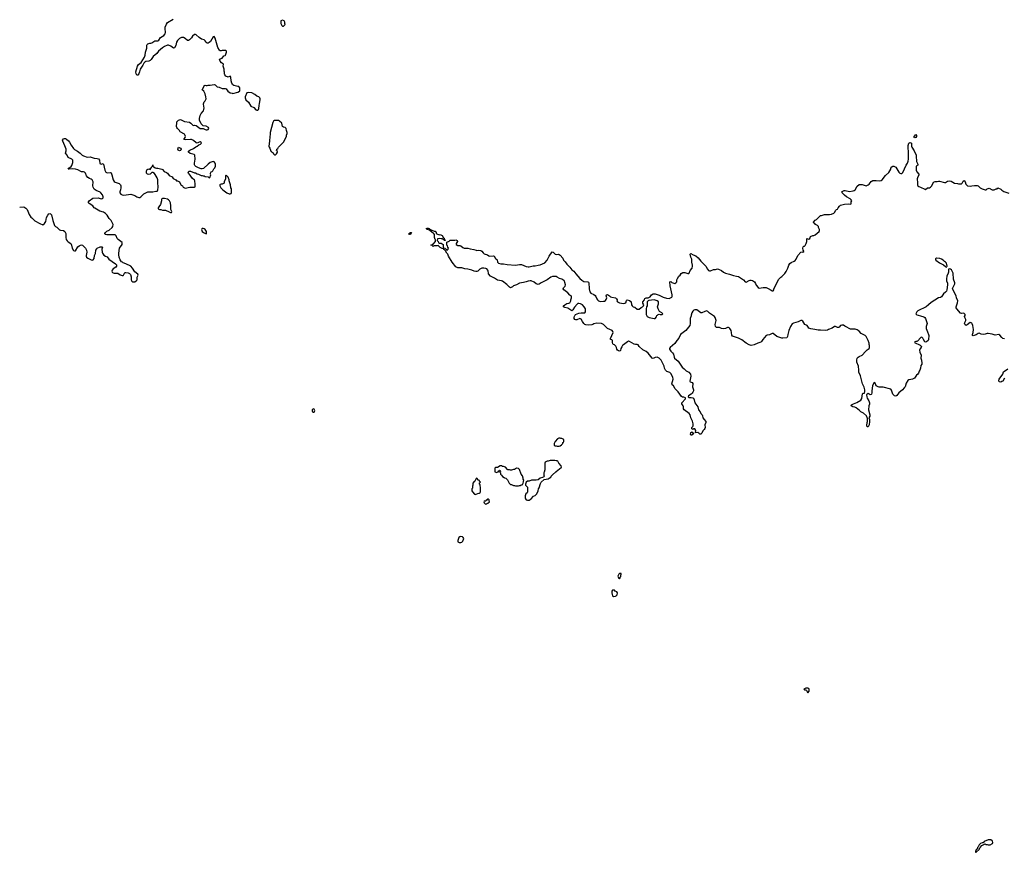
# Model space of a CAD drawing. Header units: inches. Extents: x 2347120 to 2490770, y 707513 to 877705.
# Tile 1 of 132: x 2380785 to 2400657, y 709154 to 725966. Entities that reach past the tile are written whole.
import ezdxf

# ---------------------------------------------------------------- set-up
doc = ezdxf.new("R2010")
doc.units = ezdxf.units.IN
doc.header["$MEASUREMENT"] = 0
for name, color, linetype in [('C3781', 7, 'Continuous'), ('C3782', 7, 'Continuous'), ('C3791', 7, 'Continuous'), ('C3792', 7, 'Continuous'), ('C4700', 7, 'Continuous'), ('C4701', 7, 'Continuous'), ('C4702', 7, 'Continuous')]:
    doc.layers.add(name, color=color, linetype=linetype)

msp = doc.modelspace()

# ---------------------------------------------------------------- linework, layer by layer
at = {"layer": 'C3781', "color": 5, "elevation": 120}
for points in [[(2386710, 718109), (2386691, 718090), (2386685, 718070), (2386692, 718050), (2386710, 718038), (2386730, 718042), (2386741, 718070), (2386737, 718090), (2386730, 718099)], [(2389690, 715532), (2389670, 715524), (2389650, 715508), (2389626, 715450), (2389626, 715430), (2389630, 715422), (2389652, 715412), (2389690, 715411), (2389710, 715416), (2389730, 715438), (2389749, 715490), (2389738, 715510), (2389722, 715522)]]:
    msp.add_lwpolyline(points, close=True, dxfattribs=at)
msp.add_lwpolyline([(2390000, 716703), (2389998, 716702), (2389974, 716650), (2389960, 716640), (2389933, 716607), (2389932, 716570), (2389922, 716550), (2389922, 716510), (2389912, 716490), (2389912, 716450), (2389922, 716430), (2389966, 716386), (2389990, 716382), (2390000, 716387)], dxfattribs=at)
at = {"layer": 'C3782', "color": 5}
for points, elevation in [([(2380785, 722181), (2380870, 722186), (2380910, 722161), (2380933, 722133), (2380976, 722030), (2381010, 721979), (2381030, 721966), (2381090, 721907), (2381190, 721851), (2381250, 721827), (2381285, 721850), (2381299, 721870), (2381310, 721892), (2381326, 721974), (2381350, 722021), (2381370, 722043), (2381390, 722051), (2381410, 722046), (2381427, 722027), (2381451, 721910), (2381487, 721810), (2381506, 721790), (2381534, 721774), (2381590, 721723), (2381610, 721714), (2381670, 721707), (2381696, 721690), (2381717, 721650), (2381715, 721570), (2381721, 721530), (2381740, 721500), (2381760, 721480), (2381816, 721450), (2381833, 721413), (2381844, 721350), (2381870, 721308), (2381890, 721296), (2381910, 721302), (2381961, 721379), (2381982, 721398), (2382010, 721414), (2382030, 721419), (2382050, 721416), (2382110, 721354), (2382132, 721312), (2382138, 721270), (2382126, 721206), (2382125, 721190), (2382131, 721170), (2382158, 721150), (2382230, 721114), (2382250, 721111), (2382270, 721116), (2382290, 721142), (2382293, 721207), (2382315, 721245), (2382324, 721310), (2382339, 721341), (2382350, 721351), (2382410, 721382), (2382440, 721380), (2382454, 721370), (2382443, 721330), (2382451, 721271), (2382458, 721250), (2382485, 721210), (2382514, 721190), (2382550, 721178), (2382583, 721130), (2382719, 721039), (2382739, 721019), (2382737, 720990), (2382728, 720970), (2382670, 720936), (2382652, 720910), (2382647, 720887), (2382650, 720870), (2382659, 720859), (2382670, 720852), (2382690, 720849), (2382769, 720849), (2382810, 720817), (2382850, 720799), (2382870, 720800), (2382882, 720810), (2382901, 720850), (2382910, 720859), (2382930, 720864), (2382977, 720857), (2383002, 720842), (2383018, 720818), (2383032, 720772), (2383038, 720710), (2383050, 720688), (2383070, 720673), (2383090, 720670), (2383110, 720675), (2383143, 720697), (2383153, 720710), (2383159, 720770), (2383174, 720810), (2383169, 720830), (2383112, 720872), (2383064, 720950), (2383029, 720990), (2382930, 721036), (2382874, 721054), (2382858, 721070), (2382840, 721080), (2382816, 721116), (2382794, 721174), (2382785, 721215), (2382784, 721250), (2382800, 721350), (2382850, 721430), (2382856, 721450), (2382852, 721470), (2382770, 721530), (2382754, 721550), (2382730, 721604), (2382710, 721619), (2382543, 721623), (2382509, 721630), (2382502, 721650), (2382515, 721670), (2382546, 721694), (2382590, 721714), (2382652, 721770), (2382664, 721790), (2382669, 721830), (2382652, 721870), (2382628, 721908), (2382589, 721950), (2382550, 722017), (2382515, 722055), (2382478, 722078), (2382400, 722100), (2382300, 722160), (2382289, 722170), (2382264, 722210), (2382190, 722254), (2382177, 722270), (2382173, 722290), (2382189, 722311), (2382259, 722360), (2382367, 722367), (2382429, 722351), (2382450, 722356), (2382469, 722371), (2382469, 722390), (2382453, 722430), (2382425, 722470), (2382410, 722483), (2382330, 722515), (2382287, 722547), (2382266, 722586), (2382261, 722610), (2382266, 722690), (2382257, 722717), (2382249, 722730), (2382230, 722743), (2382196, 722756), (2382162, 722782), (2382136, 722816), (2382113, 722870), (2382094, 722890), (2382070, 722895), (2382030, 722893), (2381956, 722936), (2381910, 722950), (2381846, 722954), (2381785, 722945), (2381762, 722950), (2381779, 722970), (2381821, 722999), (2381838, 723022), (2381857, 723083), (2381859, 723110), (2381855, 723130), (2381839, 723150), (2381764, 723185), (2381745, 723230), (2381709, 723269), (2381722, 723318), (2381720, 723350), (2381698, 723418), (2381653, 723510), (2381649, 723530), (2381670, 723559), (2381690, 723567), (2381710, 723567), (2381730, 723556), (2381770, 723519), (2381793, 723490), (2381824, 723430), (2381870, 723368), (2381890, 723348), (2381953, 723313), (2382008, 723268), (2382046, 723230), (2382070, 723215), (2382150, 723191), (2382210, 723198), (2382290, 723171), (2382350, 723164), (2382376, 723155), (2382399, 723130), (2382404, 723064), (2382430, 723051), (2382470, 723061), (2382479, 723050), (2382488, 722990), (2382503, 722930), (2382523, 722890), (2382550, 722875), (2382610, 722881), (2382630, 722871), (2382647, 722830), (2382670, 722730), (2382690, 722699), (2382710, 722684), (2382770, 722667), (2382795, 722655), (2382819, 722630), (2382824, 722610), (2382824, 722570), (2382819, 722530), (2382808, 722490), (2382808, 722470), (2382824, 722444), (2382850, 722427), (2382890, 722422), (2383030, 722443), (2383110, 722415), (2383151, 722391), (2383190, 722379), (2383210, 722379), (2383230, 722391), (2383291, 722449), (2383330, 722473), (2383370, 722488), (2383393, 722493), (2383470, 722491), (2383530, 722505), (2383558, 722502), (2383568, 722512), (2383575, 722525), (2383582, 722590), (2383574, 722670), (2383574, 722730), (2383561, 722770), (2383522, 722842), (2383503, 722863), (2383470, 722878), (2383450, 722878), (2383418, 722850), (2383390, 722841), (2383366, 722846), (2383350, 722857), (2383342, 722870), (2383341, 722910), (2383350, 722931), (2383370, 722946), (2383390, 722952), (2383418, 722942), (2383426, 722950), (2383426, 722970), (2383442, 722978), (2383446, 722990), (2383466, 723010), (2383470, 723034), (2383474, 723010), (2383492, 722992), (2383517, 722977), (2383545, 722965), (2383570, 722966), (2383628, 722952), (2383654, 722950), (2383670, 722942), (2383701, 722901), (2383750, 722883), (2383770, 722870), (2383803, 722823), (2383862, 722790), (2383880, 722760), (2383934, 722730), (2383950, 722714), (2383970, 722712), (2384010, 722692), (2384018, 722670), (2384047, 722627), (2384072, 722610), (2384085, 722585), (2384125, 722565), (2384216, 722584), (2384310, 722582), (2384327, 722593), (2384327, 722667), (2384318, 722690), (2384318, 722710), (2384310, 722726), (2384269, 722769), (2384228, 722828), (2384189, 722869), (2384188, 722890), (2384206, 722910), (2384234, 722910), (2384310, 722872), (2384331, 722871), (2384370, 722852), (2384394, 722850), (2384450, 722822), (2384470, 722822), (2384490, 722812), (2384510, 722812), (2384530, 722802), (2384590, 722794), (2384610, 722774), (2384622, 722778), (2384646, 722830), (2384638, 722850), (2384638, 722870), (2384649, 722891), (2384670, 722902), (2384683, 722917), (2384705, 722955), (2384723, 722977), (2384735, 723005), (2384734, 723050), (2384729, 723070), (2384710, 723094), (2384690, 723102), (2384670, 723099), (2384630, 723079), (2384591, 723050), (2384496, 722964), (2384470, 722955), (2384450, 722955), (2384394, 722974), (2384343, 723003), (2384322, 723022), (2384314, 723034), (2384312, 723070), (2384324, 723150), (2384318, 723230), (2384304, 723244), (2384224, 723264), (2384195, 723290), (2384195, 723310), (2384222, 723330), (2384290, 723362), (2384339, 723400), (2384370, 723411), (2384403, 723437), (2384435, 723450), (2384455, 723470), (2384450, 723488), (2384430, 723501), (2384410, 723496), (2384370, 723473), (2384350, 723477), (2384290, 723527), (2384250, 723545), (2384230, 723550), (2384130, 723540), (2384095, 723550), (2384114, 723566), (2384125, 723590), (2384129, 723610), (2384124, 723630), (2384110, 723654), (2384022, 723702), (2384009, 723730), (2383969, 723770), (2383955, 723790), (2383949, 723810), (2383955, 723885), (2383958, 723902), (2383990, 723934), (2384030, 723951), (2384114, 723910), (2384210, 723899), (2384239, 723879), (2384277, 723837), (2384290, 723831), (2384310, 723836), (2384350, 723831), (2384430, 723771), (2384453, 723767), (2384490, 723771), (2384530, 723747), (2384550, 723744), (2384570, 723744), (2384590, 723752), (2384599, 723770), (2384598, 723790), (2384550, 723814), (2384485, 723825), (2384446, 723866), (2384414, 723934), (2384413, 723970), (2384429, 724031), (2384449, 724070), (2384492, 724128), (2384504, 724150), (2384509, 724189), (2384502, 724210), (2384495, 724270), (2384509, 724310), (2384529, 724330), (2384549, 724370), (2384544, 724410), (2384529, 724469), (2384500, 724520), (2384468, 724550), (2384502, 724610), (2384510, 724634), (2384520, 724640), (2384530, 724642), (2384550, 724634), (2384570, 724634), (2384590, 724642), (2384630, 724642), (2384710, 724656), (2384730, 724651), (2384770, 724607), (2384810, 724606), (2384870, 724576), (2384930, 724574), (2384950, 724567), (2384986, 724526), (2385030, 724491), (2385070, 724479), (2385090, 724476), (2385190, 724502), (2385220, 724520), (2385228, 724530), (2385228, 724590), (2385210, 724618), (2385190, 724618), (2385110, 724637), (2385089, 724649), (2385081, 724661), (2385067, 724687), (2385055, 724730), (2385047, 724807), (2385042, 724822), (2385030, 724826), (2384990, 724808), (2384948, 724828), (2384926, 724850), (2384918, 724870), (2384916, 724904), (2384909, 724929), (2384909, 724970), (2384889, 725030), (2384898, 725070), (2384856, 725096), (2384829, 725130), (2384818, 725170), (2384870, 725192), (2384907, 725233), (2384930, 725242), (2384938, 725250), (2384962, 725310), (2384958, 725330), (2384947, 725347), (2384870, 725346), (2384850, 725338), (2384830, 725338), (2384818, 725350), (2384786, 725406), (2384733, 725590), (2384710, 725628), (2384690, 725618), (2384634, 725526), (2384610, 725502), (2384590, 725494), (2384570, 725495), (2384550, 725509), (2384530, 725542), (2384510, 725557), (2384455, 725575), (2384404, 725605), (2384350, 725659), (2384330, 725669), (2384310, 725664), (2384270, 725634), (2384250, 725602), (2384210, 725558), (2384190, 725549), (2384170, 725549), (2384126, 725586), (2384090, 725604), (2384050, 725605), (2384010, 725586), (2383970, 725549), (2383950, 725510), (2383935, 725445), (2383910, 725395), (2383890, 725394), (2383835, 725430), (2383790, 725449), (2383770, 725449), (2383710, 725427), (2383664, 725396), (2383589, 725331), (2383550, 725286), (2383479, 725221), (2383438, 725162), (2383418, 725142), (2383391, 725129), (2383330, 725119), (2383310, 725109), (2383291, 725090), (2383271, 725050), (2383214, 724970), (2383206, 724910), (2383190, 724870), (2383170, 724849), (2383150, 724849), (2383133, 724870), (2383131, 724910), (2383164, 725030), (2383182, 725058), (2383236, 725104), (2383303, 725210), (2383318, 725250), (2383322, 725310), (2383349, 725390), (2383349, 725450), (2383355, 725465), (2383370, 725478), (2383409, 725491), (2383430, 725491), (2383450, 725498), (2383510, 725539), (2383570, 725542), (2383590, 725551), (2383630, 725605), (2383696, 725650), (2383719, 725681), (2383729, 725710), (2383730, 725730), (2383720, 725770), (2383724, 725816), (2383746, 725874), (2383769, 725911), (2383883, 725977)], 120), ([(2390000, 720884), (2389990, 720884), (2389959, 720890), (2389910, 720910), (2389829, 720929), (2389770, 720937), (2389710, 720955), (2389630, 720957), (2389590, 720973), (2389513, 721070), (2389442, 721190), (2389429, 721229), (2389409, 721250), (2389382, 721302), (2389370, 721306), (2389362, 721322), (2389348, 721328), (2389342, 721342), (2389310, 721348), (2389270, 721369), (2389230, 721406), (2389210, 721398), (2389150, 721398), (2389130, 721389), (2389107, 721407), (2389086, 721410), (2389102, 721418), (2389108, 721432), (2389130, 721434), (2389176, 721484), (2389178, 721518), (2389168, 721528), (2389167, 721547), (2389158, 721570), (2389155, 721630), (2389135, 721655), (2389108, 721670), (2389058, 721718), (2389006, 721730), (2388986, 721750), (2389010, 721758), (2389030, 721758), (2389050, 721751), (2389082, 721722), (2389090, 721722), (2389150, 721694), (2389173, 721693), (2389192, 721672), (2389192, 721650), (2389202, 721642), (2389250, 721625), (2389271, 721631), (2389314, 721610), (2389338, 721558), (2389352, 721552), (2389358, 721518), (2389370, 721514), (2389370, 721506), (2389350, 721506), (2389342, 721522), (2389330, 721526), (2389318, 721538), (2389290, 721538), (2389250, 721548), (2389218, 721542), (2389214, 721510), (2389232, 721490), (2389238, 721458), (2389253, 721453), (2389292, 721452), (2389334, 721430), (2389334, 721370), (2389338, 721358), (2389373, 721353), (2389378, 721338), (2389393, 721333), (2389398, 721318), (2389410, 721314), (2389430, 721334), (2389438, 721350), (2389426, 721370), (2389422, 721402), (2389406, 721410), (2389409, 721471), (2389450, 721492), (2389470, 721514), (2389570, 721512), (2389590, 721518), (2389612, 721510), (2389622, 721490), (2389610, 721466), (2389594, 721450), (2389594, 721430), (2389626, 721406), (2389670, 721407), (2389690, 721399), (2389730, 721366), (2389754, 721354), (2389830, 721351), (2389878, 721338), (2389950, 721327), (2390000, 721310)], 80)]:
    msp.add_lwpolyline(points, dxfattribs=dict(at, elevation=elevation))
for points, elevation in [([(2386090, 725958), (2386058, 725942), (2386054, 725930), (2386054, 725890), (2386074, 725850), (2386090, 725834), (2386110, 725834), (2386146, 725870), (2386138, 725890), (2386136, 725916), (2386122, 725942)], 120), ([(2385410, 724495), (2385370, 724486), (2385338, 724410), (2385338, 724390), (2385351, 724350), (2385403, 724303), (2385450, 724222), (2385510, 724191), (2385550, 724145), (2385570, 724138), (2385590, 724141), (2385602, 724150), (2385609, 724170), (2385615, 724230), (2385628, 724272), (2385637, 724350), (2385637, 724370), (2385630, 724388), (2385610, 724409), (2385570, 724421), (2385530, 724455), (2385470, 724489)], 120), ([(2386008, 723928), (2385930, 723928), (2385905, 723915), (2385891, 723890), (2385843, 723690), (2385841, 723650), (2385831, 723610), (2385827, 723510), (2385811, 723411), (2385818, 723390), (2385831, 723370), (2385852, 723312), (2385865, 723305), (2385874, 723290), (2385898, 723278), (2385910, 723254), (2385930, 723234), (2385950, 723234), (2385970, 723254), (2385986, 723290), (2385982, 723322), (2385968, 723328), (2385978, 723342), (2385978, 723350), (2385995, 723365), (2386009, 723391), (2386108, 723490), (2386168, 723610), (2386168, 723632), (2386186, 723670), (2386186, 723690), (2386168, 723730), (2386166, 723770), (2386146, 723790), (2386110, 723798), (2386089, 723809), (2386074, 723874), (2386030, 723918)], 120), ([(2384010, 723315), (2383986, 723330), (2383978, 723350), (2383986, 723370), (2383987, 723393), (2384032, 723370), (2384042, 723350), (2384038, 723330), (2384030, 723322)], 120), ([(2384950, 722826), (2384942, 722810), (2384942, 722750), (2384912, 722690), (2384912, 722668), (2384870, 722648), (2384850, 722648), (2384830, 722638), (2384822, 722630), (2384822, 722610), (2384845, 722570), (2384885, 722530), (2384967, 722467), (2385010, 722451), (2385030, 722451), (2385050, 722458), (2385063, 722477), (2385059, 722550), (2385049, 722570), (2385042, 722630), (2385015, 722710), (2385015, 722730), (2384990, 722786)], 120), ([(2383670, 722358), (2383654, 722350), (2383646, 722334), (2383646, 722310), (2383626, 722234), (2383590, 722188), (2383581, 722170), (2383582, 722150), (2383610, 722131), (2383631, 722131), (2383670, 722121), (2383730, 722121), (2383804, 722084), (2383830, 722074), (2383850, 722074), (2383855, 722090), (2383835, 722135), (2383837, 722210), (2383830, 722266), (2383809, 722310), (2383790, 722329), (2383770, 722339), (2383710, 722354)], 120), ([(2384490, 721748), (2384470, 721748), (2384460, 721740), (2384452, 721730), (2384458, 721710), (2384470, 721692), (2384492, 721670), (2384550, 721645), (2384558, 721650), (2384555, 721690), (2384530, 721728), (2384510, 721742)], 120), ([(2388650, 721626), (2388638, 721650), (2388670, 721671), (2388690, 721672), (2388670, 721628)], 80)]:
    msp.add_lwpolyline(points, close=True, dxfattribs=dict(at, elevation=elevation))
at = {"layer": 'C3791', "color": 5}
for points, elevation in [([(2394337, 720000), (2394334, 719986), (2394315, 719930), (2394318, 719830), (2394307, 719793), (2394285, 719755), (2394228, 719692), (2394119, 719610), (2394086, 719534), (2394047, 719490), (2394010, 719429), (2393916, 719350), (2393903, 719330), (2393898, 719310), (2393925, 719270), (2393958, 719238), (2393978, 719210), (2393991, 719150), (2394003, 719130), (2394072, 719072), (2394158, 718950), (2394199, 718919), (2394239, 718879), (2394290, 718851), (2394325, 718810), (2394331, 718769), (2394307, 718670), (2394316, 718656), (2394357, 718637), (2394370, 718618), (2394373, 718610), (2394364, 718550), (2394383, 718490), (2394382, 718470), (2394374, 718446), (2394357, 718423), (2394336, 718404), (2394286, 718374), (2394275, 718350), (2394290, 718337), (2394340, 718340), (2394370, 718330), (2394381, 718321), (2394400, 718290), (2394408, 718230), (2394469, 718150), (2394488, 718090), (2394519, 718050), (2394535, 718015), (2394557, 717990), (2394567, 717970), (2394576, 717930), (2394597, 717890), (2394632, 717850), (2394631, 717830), (2394613, 717787), (2394619, 717730), (2394616, 717710), (2394602, 717690), (2394575, 717665), (2394550, 717619), (2394530, 717599), (2394510, 717598), (2394495, 717615), (2394470, 717628), (2394427, 717627), (2394429, 717670), (2394410, 717706), (2394390, 717706), (2394370, 717688), (2394350, 717706), (2394350, 717734), (2394369, 717751), (2394375, 717765), (2394376, 717804), (2394361, 717861), (2394333, 717930), (2394320, 717990), (2394297, 718017), (2394195, 718090), (2394183, 718110), (2394184, 718150), (2394177, 718170), (2394147, 718210), (2394150, 718230), (2394225, 718310), (2394221, 718330), (2394190, 718343), (2394165, 718345), (2394140, 718360), (2394074, 718454), (2394014, 718514), (2393978, 718570), (2393955, 718590), (2393948, 718610), (2393971, 718710), (2393965, 718750), (2393930, 718821), (2393910, 718845), (2393845, 718865), (2393817, 718890), (2393799, 718930), (2393792, 718970), (2393730, 719090), (2393690, 719130), (2393650, 719150), (2393610, 719144), (2393570, 719127), (2393550, 719134), (2393470, 719232), (2393430, 719264), (2393360, 719300), (2393289, 719369), (2393270, 719398), (2393250, 719406), (2393213, 719407), (2393190, 719415), (2393138, 719438), (2393090, 719469), (2393070, 719472), (2393050, 719462), (2392970, 719404), (2392953, 719387), (2392937, 719363), (2392920, 719330), (2392910, 719288), (2392902, 719278), (2392890, 719273), (2392870, 719279), (2392849, 719290), (2392834, 719310), (2392829, 719350), (2392817, 719377), (2392790, 719399), (2392767, 719407), (2392759, 719419), (2392749, 719451), (2392748, 719490), (2392739, 719499), (2392709, 719510), (2392710, 719532), (2392760, 719650), (2392758, 719670), (2392741, 719690), (2392650, 719733), (2392570, 719810), (2392530, 719831), (2392430, 719840), (2392375, 719825), (2392351, 719809), (2392334, 719806), (2392270, 719801), (2392210, 719803), (2392190, 719814), (2392170, 719834), (2392143, 719870), (2392116, 719916), (2392090, 719932), (2392030, 719908), (2392007, 719907), (2391990, 719915), (2391979, 719930), (2391975, 719950), (2391980, 719980), (2391987, 719993), (2391995, 720000)], 80), ([(2393437, 720000), (2393450, 719976), (2393490, 719955), (2393588, 719932), (2393610, 719934), (2393636, 719964), (2393646, 719990), (2393656, 720000)], 80), ([(2398919, 720000), (2398968, 719988), (2399030, 719964), (2399050, 719953), (2399067, 719930), (2399095, 719850), (2399098, 719830), (2399082, 719770), (2399083, 719730), (2399105, 719665), (2399130, 719610), (2399134, 719586), (2399130, 719508), (2399123, 719490), (2399090, 719461), (2399070, 719453), (2399050, 719462), (2399029, 719510), (2399010, 719537), (2398990, 719553), (2398970, 719549), (2398905, 719475), (2398890, 719468), (2398870, 719468), (2398850, 719458), (2398846, 719450), (2398956, 719396), (2398985, 719370), (2398978, 719350), (2398951, 719310), (2398948, 719290), (2398954, 719250), (2398979, 719190), (2398975, 719130), (2398987, 719090), (2398995, 719030), (2398991, 719010), (2398974, 718986), (2398966, 718930), (2398950, 718888), (2398938, 718870), (2398926, 718830), (2398911, 718810), (2398886, 718790), (2398845, 718730), (2398805, 718710), (2398770, 718700), (2398730, 718696), (2398710, 718681), (2398674, 718630), (2398654, 718554), (2398639, 718530), (2398602, 718490), (2398526, 718434), (2398490, 718375), (2398470, 718361), (2398441, 718370), (2398410, 718405), (2398383, 718483), (2398366, 718506), (2398210, 718546), (2398130, 718548), (2398110, 718552), (2398074, 718574), (2398061, 718590), (2398048, 718628), (2398030, 718638), (2398001, 718590), (2397994, 718570), (2397982, 718470), (2397982, 718430), (2397975, 718405), (2397970, 718397), (2397950, 718393), (2397910, 718416), (2397890, 718406), (2397878, 718390), (2397881, 718350), (2397890, 718321), (2397924, 718270), (2397937, 718230), (2397936, 718204), (2397921, 718170), (2397913, 718090), (2397944, 717990), (2397940, 717960), (2397922, 717930), (2397936, 717890), (2397939, 717850), (2397930, 717786), (2397910, 717748), (2397890, 717748), (2397884, 717770), (2397889, 717830), (2397895, 717850), (2397898, 717910), (2397874, 717970), (2397818, 718018), (2397762, 718050), (2397737, 718077), (2397670, 718129), (2397642, 718142), (2397598, 718150), (2397568, 718170), (2397575, 718190), (2397614, 718210), (2397683, 718237), (2397759, 718281), (2397782, 718318), (2397796, 718410), (2397810, 718422), (2397833, 718427), (2397844, 718450), (2397842, 718490), (2397827, 718547), (2397797, 718610), (2397753, 718773), (2397721, 718850), (2397723, 718910), (2397713, 718950), (2397712, 718972), (2397679, 719050), (2397679, 719090), (2397689, 719130), (2397708, 719150), (2397730, 719166), (2397790, 719191), (2397854, 719266), (2397890, 719302), (2397909, 719311), (2397928, 719330), (2397935, 719350), (2397935, 719390), (2397928, 719410), (2397927, 719433), (2397910, 719486), (2397868, 719570), (2397850, 719588), (2397770, 719628), (2397730, 719675), (2397690, 719702), (2397650, 719715), (2397550, 719718), (2397450, 719768), (2397440, 719780), (2397410, 719798), (2397376, 719796), (2397354, 719790), (2397324, 719756), (2397310, 719748), (2397290, 719748), (2397250, 719768), (2397230, 719768), (2397186, 719734), (2397110, 719709), (2397090, 719698), (2397050, 719689), (2396950, 719699), (2396903, 719697), (2396832, 719712), (2396750, 719721), (2396710, 719738), (2396694, 719774), (2396678, 719790), (2396629, 719810), (2396590, 719878), (2396569, 719889), (2396550, 719889), (2396494, 719866), (2396401, 719839), (2396375, 719825), (2396341, 719770), (2396310, 719690), (2396286, 719610), (2396282, 719570), (2396270, 719544), (2396190, 719534), (2396170, 719537), (2396067, 719567), (2395990, 719629), (2395970, 719629), (2395919, 719601), (2395870, 719594), (2395850, 719587), (2395784, 719510), (2395758, 719470), (2395743, 719457), (2395684, 719436), (2395610, 719402), (2395550, 719390), (2395510, 719402), (2395450, 719433), (2395363, 719503), (2395295, 719535), (2395250, 719546), (2395170, 719578), (2395155, 719595), (2395152, 719650), (2395142, 719690), (2395121, 719730), (2395105, 719745), (2395090, 719752), (2395070, 719753), (2395030, 719729), (2394990, 719721), (2394950, 719729), (2394910, 719749), (2394846, 719750), (2394828, 719770), (2394822, 719810), (2394841, 719890), (2394824, 719950), (2394810, 719974), (2394770, 720000)], 80), ([(2400000, 719835), (2399990, 719847), (2399970, 719849), (2399910, 719804), (2399890, 719794), (2399867, 719807), (2399857, 719830), (2399859, 719850), (2399882, 719890), (2399884, 719910), (2399859, 719950), (2399854, 719970), (2399867, 719990), (2399868, 720000)], 80), ([(2390000, 716387), (2390030, 716402), (2390056, 716404), (2390082, 716418), (2390086, 716430), (2390088, 716510), (2390076, 716576), (2390066, 716590), (2390067, 716613), (2390086, 716630), (2390067, 716647), (2390062, 716662), (2390047, 716667), (2390010, 716706), (2390000, 716703)], 120)]:
    msp.add_lwpolyline(points, dxfattribs=dict(at, elevation=elevation))
for points, elevation in [([(2394330, 717578), (2394324, 717590), (2394330, 717631), (2394350, 717645), (2394394, 717610), (2394350, 717579)], 80), ([(2391690, 717518), (2391665, 717515), (2391640, 717500), (2391590, 717446), (2391574, 717410), (2391574, 717370), (2391590, 717362), (2391610, 717362), (2391633, 717353), (2391650, 717352), (2391670, 717352), (2391690, 717362), (2391720, 717380), (2391746, 717410), (2391748, 717432), (2391762, 717438), (2391766, 717450), (2391766, 717490), (2391730, 717508), (2391710, 717508)], 120), ([(2391588, 717068), (2391492, 717068), (2391454, 717050), (2391430, 717049), (2391402, 717038), (2391392, 717030), (2391385, 717010), (2391381, 716930), (2391385, 716875), (2391367, 716833), (2391364, 716816), (2391365, 716770), (2391371, 716749), (2391364, 716736), (2391340, 716720), (2391290, 716708), (2391250, 716678), (2391210, 716669), (2391112, 716668), (2391070, 716648), (2391033, 716647), (2391010, 716626), (2390994, 716590), (2390994, 716570), (2391034, 716530), (2391032, 716430), (2391025, 716410), (2391002, 716390), (2390991, 716370), (2390986, 716350), (2390986, 716306), (2390991, 716290), (2391010, 716271), (2391035, 716265), (2391070, 716265), (2391108, 716290), (2391158, 716342), (2391190, 716361), (2391224, 716390), (2391249, 716450), (2391255, 716490), (2391270, 716514), (2391297, 716603), (2391313, 716627), (2391370, 716682), (2391410, 716686), (2391450, 716696), (2391470, 716706), (2391502, 716730), (2391514, 716750), (2391541, 716779), (2391603, 716837), (2391650, 716876), (2391675, 716890), (2391718, 716930), (2391716, 716956), (2391668, 717010), (2391646, 717050), (2391630, 717058), (2391610, 717058)], 120), ([(2390510, 716958), (2390484, 716956), (2390430, 716926), (2390390, 716926), (2390374, 716910), (2390374, 716850), (2390378, 716838), (2390410, 716825), (2390434, 716834), (2390446, 716834), (2390450, 716854), (2390462, 716858), (2390467, 716873), (2390473, 716873), (2390478, 716858), (2390492, 716852), (2390490, 716846), (2390478, 716842), (2390474, 716830), (2390490, 716814), (2390492, 716790), (2390506, 716766), (2390530, 716742), (2390564, 716724), (2390570, 716714), (2390594, 716710), (2390630, 716674), (2390662, 716610), (2390690, 716582), (2390710, 716582), (2390750, 716562), (2390770, 716562), (2390790, 716554), (2390850, 716554), (2390870, 716562), (2390890, 716562), (2390908, 716572), (2390927, 716573), (2390936, 716584), (2390948, 716610), (2390950, 716634), (2390956, 716644), (2390958, 716670), (2390949, 716690), (2390949, 716710), (2390933, 716753), (2390909, 716790), (2390870, 716886), (2390850, 716906), (2390810, 716908), (2390770, 716886), (2390750, 716886), (2390710, 716868), (2390690, 716868), (2390670, 716878), (2390640, 716880), (2390630, 716886), (2390590, 716928), (2390550, 716946), (2390530, 716946)], 120), ([(2390250, 716286), (2390230, 716286), (2390210, 716266), (2390198, 716262), (2390190, 716246), (2390158, 716242), (2390154, 716230), (2390162, 716210), (2390170, 716194), (2390190, 716174), (2390207, 716193), (2390236, 716204), (2390266, 716230), (2390258, 716250), (2390258, 716270)], 120), ([(2392910, 714786), (2392890, 714786), (2392874, 714770), (2392854, 714730), (2392870, 714694), (2392890, 714682), (2392906, 714690), (2392906, 714710), (2392916, 714724), (2392918, 714750), (2392926, 714770), (2392922, 714782)], 120), ([(2392790, 714446), (2392750, 714446), (2392734, 714430), (2392734, 714390), (2392750, 714334), (2392770, 714318), (2392810, 714325), (2392826, 714330), (2392846, 714350), (2392848, 714390), (2392835, 714415), (2392806, 714430)], 120), ([(2396690, 712468), (2396653, 712467), (2396614, 712450), (2396630, 712434), (2396650, 712434), (2396664, 712424), (2396690, 712374), (2396702, 712378), (2396718, 712410), (2396718, 712450), (2396710, 712458)], 120)]:
    msp.add_lwpolyline(points, close=True, dxfattribs=dict(at, elevation=elevation))
at = {"layer": 'C3792', "color": 5, "elevation": 80}
for points in [[(2398850, 723581), (2398835, 723590), (2398837, 723610), (2398870, 723646), (2398886, 723630), (2398887, 723610), (2398870, 723586)], [(2399291, 721149), (2399270, 721138), (2399266, 721130), (2399278, 721110), (2399350, 721056), (2399433, 721013), (2399470, 720981), (2399490, 720971), (2399500, 720980), (2399504, 720990), (2399490, 721049), (2399473, 721070), (2399450, 721081), (2399421, 721110), (2399390, 721132), (2399355, 721145)]]:
    msp.add_lwpolyline(points, close=True, dxfattribs=at)
for points in [[(2390000, 721310), (2390010, 721307), (2390050, 721310), (2390090, 721303), (2390112, 721292), (2390139, 721259), (2390161, 721241), (2390230, 721219), (2390256, 721196), (2390270, 721190), (2390350, 721195), (2390359, 721190), (2390387, 721147), (2390411, 721131), (2390420, 721120), (2390431, 721070), (2390451, 721051), (2390494, 721034), (2390547, 721033), (2390622, 721022), (2390790, 721012), (2390870, 721022), (2390910, 721021), (2391010, 720982), (2391050, 720973), (2391070, 720973), (2391150, 720995), (2391190, 720996), (2391250, 721010), (2391290, 721014), (2391383, 721057), (2391431, 721110), (2391470, 721190), (2391530, 721276), (2391550, 721271), (2391590, 721234), (2391610, 721225), (2391650, 721231), (2391670, 721227), (2391690, 721210), (2391745, 721150), (2391761, 721110), (2391796, 721076), (2391825, 721030), (2391890, 720970), (2391930, 720918), (2391970, 720890), (2392010, 720833), (2392090, 720740), (2392130, 720705), (2392170, 720682), (2392250, 720670), (2392264, 720664), (2392274, 720654), (2392278, 720530), (2392290, 720470), (2392310, 720446), (2392376, 720416), (2392399, 720399), (2392416, 720376), (2392431, 720330), (2392444, 720310), (2392470, 720287), (2392510, 720278), (2392570, 720281), (2392590, 720285), (2392606, 720294), (2392623, 720317), (2392633, 720347), (2392625, 720390), (2392629, 720411), (2392650, 720418), (2392690, 720391), (2392712, 720370), (2392739, 720361), (2392812, 720350), (2392832, 720330), (2392842, 720310), (2392838, 720290), (2392851, 720270), (2392890, 720246), (2392970, 720238), (2393000, 720240), (2393018, 720250), (2393030, 720294), (2393046, 720310), (2393094, 720294), (2393119, 720279), (2393125, 720270), (2393136, 720210), (2393148, 720188), (2393165, 720170), (2393199, 720159), (2393250, 720121), (2393270, 720119), (2393290, 720124), (2393330, 720155), (2393358, 720170), (2393378, 720190), (2393382, 720210), (2393362, 720242), (2393359, 720270), (2393395, 720310), (2393404, 720336), (2393429, 720351), (2393468, 720352), (2393509, 720371), (2393535, 720410), (2393569, 720431), (2393610, 720431), (2393630, 720426), (2393690, 720405), (2393770, 720365), (2393842, 720342), (2393890, 720338), (2393950, 720362), (2393955, 720375), (2393954, 720410), (2393915, 720590), (2393909, 720671), (2393930, 720682), (2393950, 720661), (2393970, 720651), (2394010, 720642), (2394030, 720652), (2394048, 720670), (2394048, 720710), (2394060, 720740), (2394088, 720790), (2394115, 720805), (2394136, 720844), (2394170, 720858), (2394210, 720858), (2394270, 720842), (2394290, 720842), (2394298, 720850), (2394320, 720900), (2394355, 720950), (2394364, 720990), (2394364, 721010), (2394349, 721070), (2394349, 721130), (2394329, 721170), (2394318, 721230), (2394330, 721242), (2394376, 721216), (2394430, 721195), (2394479, 721159), (2394530, 721091), (2394630, 720992), (2394668, 720928), (2394690, 720905), (2394710, 720898), (2394730, 720898), (2394790, 720921), (2394810, 720925), (2394830, 720921), (2394870, 720932), (2394890, 720931), (2394950, 720905), (2394991, 720871), (2395030, 720850), (2395110, 720830), (2395190, 720801), (2395250, 720790), (2395290, 720778), (2395394, 720714), (2395430, 720670), (2395450, 720668), (2395510, 720702), (2395530, 720706), (2395550, 720707), (2395578, 720698), (2395615, 720675), (2395638, 720638), (2395650, 720608), (2395690, 720558), (2395710, 720545), (2395790, 720561), (2395850, 720556), (2395890, 720541), (2395950, 720502), (2395970, 720494), (2395990, 720494), (2396006, 720510), (2396008, 720530), (2396109, 720730), (2396148, 720770), (2396170, 720782), (2396230, 720842), (2396257, 720883), (2396289, 720950), (2396309, 721010), (2396330, 721042), (2396355, 721065), (2396413, 721087), (2396437, 721103), (2396455, 721130), (2396490, 721202), (2396550, 721271), (2396570, 721278), (2396590, 721272), (2396610, 721282), (2396612, 721292), (2396598, 721310), (2396589, 721351), (2396600, 721380), (2396608, 721390), (2396625, 721395), (2396636, 721404), (2396659, 721450), (2396669, 721490), (2396669, 721551), (2396710, 721532), (2396729, 721551), (2396749, 721591), (2396790, 721611), (2396810, 721611), (2396839, 721621), (2396918, 721690), (2396928, 721710), (2396928, 721730), (2396906, 721770), (2396906, 721790), (2396886, 721810), (2396850, 721828), (2396830, 721848), (2396803, 721863), (2396798, 721870), (2396803, 721877), (2396843, 721917), (2396866, 721930), (2396946, 722010), (2396970, 722012), (2396990, 722022), (2397030, 722031), (2397130, 722031), (2397170, 722041), (2397218, 722062), (2397238, 722082), (2397249, 722111), (2397270, 722131), (2397290, 722142), (2397303, 722170), (2397330, 722203), (2397350, 722218), (2397430, 722239), (2397510, 722245), (2397550, 722242), (2397566, 722250), (2397567, 722287), (2397578, 722310), (2397568, 722330), (2397548, 722350), (2397470, 722389), (2397430, 722422), (2397388, 722470), (2397378, 722490), (2397382, 722498), (2397395, 722505), (2397426, 722514), (2397446, 722514), (2397530, 722499), (2397610, 722512), (2397630, 722519), (2397650, 722533), (2397690, 722605), (2397730, 722635), (2397750, 722639), (2397790, 722635), (2397870, 722611), (2397910, 722631), (2397932, 722648), (2397970, 722696), (2398003, 722717), (2398070, 722719), (2398130, 722711), (2398170, 722719), (2398190, 722731), (2398259, 722821), (2398330, 722881), (2398367, 722950), (2398370, 722971), (2398390, 722996), (2398410, 723005), (2398430, 723005), (2398467, 722987), (2398530, 722886), (2398550, 722866), (2398570, 722858), (2398590, 722858), (2398610, 722882), (2398674, 723026), (2398705, 723070), (2398719, 723110), (2398726, 723150), (2398722, 723190), (2398726, 723250), (2398716, 723424), (2398728, 723472), (2398750, 723487), (2398770, 723481), (2398781, 723470), (2398784, 723410), (2398790, 723390), (2398836, 723316), (2398877, 723230), (2398881, 723210), (2398884, 723104), (2398890, 723086), (2398913, 723050), (2398911, 723030), (2398890, 723014), (2398881, 722999), (2398876, 722970), (2398878, 722930), (2398890, 722891), (2398931, 722850), (2398933, 722830), (2398903, 722770), (2398898, 722750), (2398907, 722670), (2398903, 722630), (2398911, 722610), (2398930, 722595), (2398967, 722587), (2399050, 722541), (2399070, 722538), (2399108, 722572), (2399150, 722572), (2399170, 722582), (2399195, 722610), (2399230, 722682), (2399263, 722697), (2399303, 722697), (2399330, 722705), (2399350, 722705), (2399450, 722678), (2399470, 722678), (2399510, 722703), (2399550, 722715), (2399586, 722706), (2399650, 722666), (2399710, 722659), (2399730, 722651), (2399790, 722651), (2399810, 722665), (2399830, 722706), (2399850, 722722), (2399870, 722692), (2399883, 722643), (2399914, 722610), (2399976, 722604), (2400000, 722608)], [(2391995, 720000), (2392006, 720010), (2392070, 720039), (2392114, 720046), (2392170, 720044), (2392190, 720047), (2392203, 720070), (2392207, 720090), (2392203, 720130), (2392181, 720170), (2392144, 720210), (2392104, 720230), (2392070, 720237), (2392048, 720232), (2392037, 720223), (2391980, 720160), (2391950, 720108), (2391930, 720089), (2391850, 720142), (2391790, 720154), (2391758, 720170), (2391762, 720190), (2391789, 720210), (2391828, 720232), (2391870, 720239), (2391889, 720250), (2391909, 720290), (2391909, 720310), (2391923, 720350), (2391923, 720370), (2391912, 720390), (2391886, 720406), (2391850, 720449), (2391769, 720510), (2391754, 720530), (2391759, 720550), (2391794, 720586), (2391801, 720610), (2391790, 720662), (2391780, 720690), (2391770, 720701), (2391730, 720725), (2391680, 720740), (2391635, 720770), (2391610, 720779), (2391538, 720778), (2391508, 720770), (2391430, 720714), (2391310, 720655), (2391270, 720625), (2391250, 720622), (2391230, 720625), (2391210, 720634), (2391169, 720669), (2391110, 720695), (2391090, 720695), (2391050, 720683), (2391004, 720676), (2390950, 720657), (2390875, 720645), (2390809, 720609), (2390750, 720595), (2390731, 720569), (2390690, 720555), (2390670, 720566), (2390619, 720619), (2390530, 720689), (2390510, 720696), (2390470, 720697), (2390430, 720708), (2390370, 720749), (2390290, 720789), (2390250, 720833), (2390244, 720850), (2390240, 720890), (2390231, 720911), (2390213, 720933), (2390190, 720943), (2390150, 720952), (2390110, 720948), (2390070, 720928), (2390030, 720890), (2390010, 720884), (2390000, 720884)], [(2399868, 720000), (2399870, 720010), (2399850, 720034), (2399830, 720038), (2399790, 720034), (2399770, 720043), (2399699, 720130), (2399688, 720150), (2399688, 720170), (2399713, 720250), (2399716, 720290), (2399691, 720350), (2399688, 720390), (2399617, 720517), (2399615, 720530), (2399620, 720550), (2399662, 720630), (2399661, 720650), (2399634, 720730), (2399622, 720850), (2399590, 720916), (2399570, 720929), (2399547, 720933), (2399534, 720930), (2399531, 720929), (2399528, 720912), (2399530, 720870), (2399526, 720850), (2399498, 720790), (2399489, 720731), (2399492, 720690), (2399508, 720648), (2399514, 720610), (2399500, 720510), (2399490, 720487), (2399470, 720462), (2399433, 720430), (2399390, 720369), (2399370, 720359), (2399330, 720349), (2399182, 720258), (2399130, 720209), (2399077, 720170), (2398910, 720084), (2398890, 720067), (2398873, 720030), (2398890, 720007), (2398919, 720000)], [(2393656, 720000), (2393670, 720014), (2393690, 720022), (2393710, 720014), (2393750, 720014), (2393766, 720030), (2393746, 720050), (2393696, 720076), (2393670, 720126), (2393658, 720170), (2393678, 720230), (2393675, 720270), (2393649, 720289), (2393589, 720309), (2393485, 720295), (2393470, 720288), (2393452, 720268), (2393451, 720190), (2393438, 720170), (2393426, 720130), (2393431, 720010), (2393437, 720000)], [(2394770, 720000), (2394710, 720039), (2394672, 720072), (2394650, 720084), (2394610, 720077), (2394550, 720045), (2394530, 720049), (2394450, 720105), (2394430, 720109), (2394410, 720106), (2394390, 720098), (2394370, 720082), (2394348, 720050), (2394337, 720000)]]:
    msp.add_lwpolyline(points, dxfattribs=at)
at = {"layer": 'C4700', "color": 5, "elevation": 120}
msp.add_lwpolyline([(2400332, 709408), (2400254, 709370), (2400230, 709346), (2400210, 709346), (2400174, 709330), (2400150, 709306), (2400133, 709267), (2400114, 709250), (2400113, 709227), (2400090, 709206), (2400082, 709190), (2400074, 709170), (2400078, 709158), (2400090, 709154), (2400150, 709214), (2400167, 709253), (2400207, 709293), (2400270, 709322), (2400290, 709312), (2400312, 709312), (2400330, 709302), (2400370, 709302), (2400418, 709330), (2400426, 709350), (2400422, 709382), (2400410, 709386), (2400387, 709407)], close=True, dxfattribs=at)
at = {"layer": 'C4701', "color": 5, "elevation": 80}
for points in [[(2400660, 719520), (2400630, 719532), (2400610, 719547), (2400570, 719597), (2400550, 719608), (2400470, 719593), (2400410, 719616), (2400330, 719632), (2400310, 719632), (2400270, 719618), (2400230, 719612), (2400190, 719616), (2400150, 719633), (2400130, 719629), (2400090, 719605), (2400050, 719589), (2400030, 719585), (2400018, 719590), (2400016, 719610), (2400027, 719653), (2400034, 719710), (2400022, 719790), (2400010, 719823), (2400000, 719835)], [(2400664, 718730), (2400625, 718670), (2400610, 718658), (2400589, 718649), (2400554, 718654), (2400550, 718690), (2400555, 718710), (2400625, 718810), (2400644, 718856), (2400730, 718916)]]:
    msp.add_lwpolyline(points, dxfattribs=at)
at = {"layer": 'C4702', "color": 5, "elevation": 80}
msp.add_lwpolyline([(2400000, 722608), (2400057, 722617), (2400110, 722618), (2400132, 722610), (2400171, 722571), (2400210, 722551), (2400270, 722532), (2400290, 722532), (2400310, 722552), (2400350, 722562), (2400410, 722532), (2400450, 722532), (2400490, 722554), (2400510, 722554), (2400530, 722572), (2400590, 722542), (2400610, 722522), (2400650, 722498), (2400750, 722462)], dxfattribs=at)

doc.saveas('drawing.dxf')
